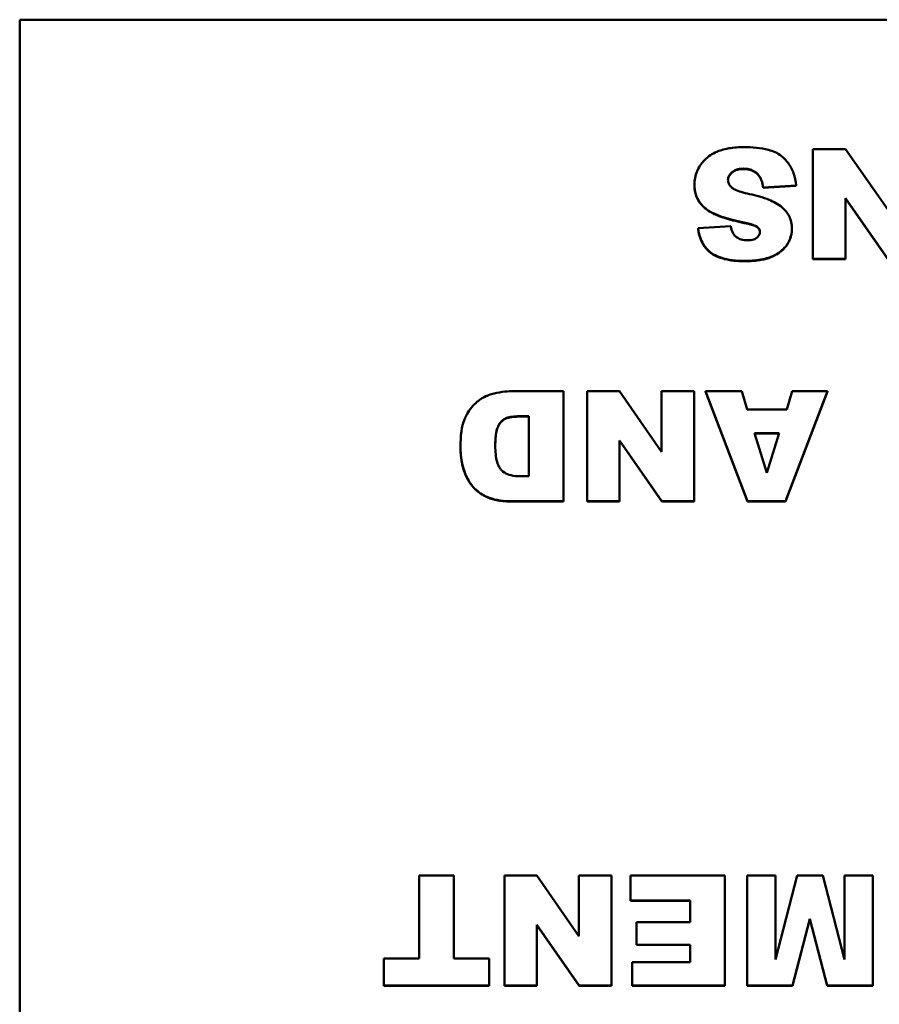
# Model space of a CAD drawing. Header units: inches. Extents: x -32 to 29.2, y -14.4 to 22.6.
# Tile 255 of 256: x -3.3 to -2.4, y 16.2 to 17.2. Entities that reach past the tile are written whole.
import ezdxf

# ---------------------------------------------------------------- set-up
doc = ezdxf.new("R2010")
doc.units = ezdxf.units.IN
doc.header["$MEASUREMENT"] = 0
doc.layers.add('Visible (ANSI)', color=7, linetype='Continuous', lineweight=50)
doc.layers.add('Visible Narrow (ANSI)', color=7, linetype='Continuous', lineweight=35)

msp = doc.modelspace()

# ---------------------------------------------------------------- linework, layer by layer
at = {"layer": 'Visible (ANSI)'}
for p, q in [((-3.2754, 17.2112), (0.7246, 17.2112)), ((-3.2754, 15.2476), (-3.2754, 17.2112)), ((-2.3902, 17.0726), (-2.4252, 17.0726)), ((-2.4252, 17.0726), (-2.4252, 16.9548)), ((-2.3451, 17.0078), (-2.3902, 17.0726)), ((-2.4833, 17.044), (-2.4833, 17.0444)), ((-2.5523, 17.0339), (-2.5523, 17.0343)), ((-2.4786, 17.0315), (-2.4433, 17.0336)), ((-2.4433, 17.0333), (-2.4786, 17.0311)), ((-2.4786, 17.0311), (-2.4786, 17.0315)), ((-2.4433, 17.0333), (-2.4433, 17.0336)), ((-2.3902, 17.02), (-2.3449, 16.9548)), ((-2.3902, 16.9548), (-2.3902, 17.02)), ((-2.3449, 16.9544), (-2.3902, 17.0196)), ((-2.5134, 16.99), (-2.5484, 16.9879)), ((-2.4974, 16.993), (-2.4974, 16.9934)), ((-2.4849, 16.9887), (-2.4849, 16.9891)), ((-2.5484, 16.9876), (-2.5484, 16.9879)), ((-2.4478, 16.9869), (-2.4478, 16.9873)), ((-2.4252, 16.9548), (-2.3902, 16.9548)), ((-2.4252, 16.9544), (-2.4252, 16.9548)), ((-2.3902, 16.9544), (-2.4252, 16.9544)), ((-2.3902, 16.9544), (-2.3902, 16.9548)), ((-2.6926, 16.813), (-2.7477, 16.813)), ((-2.6926, 16.6952), (-2.6926, 16.813)), ((-2.6324, 16.813), (-2.6674, 16.813)), ((-2.6674, 16.813), (-2.6674, 16.6952)), ((-2.5874, 16.7482), (-2.6324, 16.813)), ((-2.5525, 16.813), (-2.5874, 16.813)), ((-2.5874, 16.813), (-2.5874, 16.7482)), ((-2.5525, 16.6952), (-2.5525, 16.813)), ((-2.5016, 16.813), (-2.5404, 16.813)), ((-2.5404, 16.813), (-2.4953, 16.6952)), ((-2.5404, 16.8127), (-2.5404, 16.813)), ((-2.4953, 16.6949), (-2.5404, 16.8127)), ((-2.4956, 16.7935), (-2.5016, 16.813)), ((-2.4548, 16.6952), (-2.4096, 16.813)), ((-2.4096, 16.8127), (-2.4548, 16.6949)), ((-2.4475, 16.813), (-2.4534, 16.7935)), ((-2.4096, 16.813), (-2.4475, 16.813)), ((-2.4096, 16.8127), (-2.4096, 16.813)), ((-2.4534, 16.7935), (-2.4956, 16.7935)), ((-2.7388, 16.7863), (-2.7297, 16.7863)), ((-2.7297, 16.7859), (-2.7388, 16.7859)), ((-2.7297, 16.7863), (-2.7297, 16.7219)), ((-2.4878, 16.768), (-2.4615, 16.768)), ((-2.4747, 16.7257), (-2.4878, 16.768)), ((-2.4616, 16.7677), (-2.4877, 16.7677)), ((-2.4615, 16.768), (-2.4747, 16.7257)), ((-2.6324, 16.7604), (-2.5871, 16.6952)), ((-2.6324, 16.6952), (-2.6324, 16.7604)), ((-2.5871, 16.6949), (-2.6324, 16.7601)), ((-2.803, 16.7534), (-2.803, 16.7537)), ((-2.7297, 16.7219), (-2.7389, 16.7219)), ((-2.7477, 16.6952), (-2.6926, 16.6952)), ((-2.6926, 16.6949), (-2.7477, 16.6949)), ((-2.6926, 16.6949), (-2.6926, 16.6952)), ((-2.6674, 16.6952), (-2.6324, 16.6952)), ((-2.6674, 16.6949), (-2.6674, 16.6952)), ((-2.6324, 16.6949), (-2.6674, 16.6949)), ((-2.6324, 16.6949), (-2.6324, 16.6952)), ((-2.5871, 16.6952), (-2.5525, 16.6952)), ((-2.5871, 16.6949), (-2.5871, 16.6952)), ((-2.5525, 16.6949), (-2.5871, 16.6949)), ((-2.5525, 16.6949), (-2.5525, 16.6952)), ((-2.4953, 16.6952), (-2.4548, 16.6952)), ((-2.4953, 16.6949), (-2.4953, 16.6952)), ((-2.4548, 16.6949), (-2.4953, 16.6949)), ((-2.4548, 16.6949), (-2.4548, 16.6952)), ((-2.8101, 16.2939), (-2.8471, 16.2939)), ((-2.8471, 16.2939), (-2.8471, 16.2052)), ((-2.8101, 16.2052), (-2.8101, 16.2939)), ((-2.721, 16.2939), (-2.756, 16.2939)), ((-2.756, 16.2939), (-2.756, 16.176)), ((-2.676, 16.229), (-2.721, 16.2939)), ((-2.6411, 16.2939), (-2.676, 16.2939)), ((-2.676, 16.2939), (-2.676, 16.229)), ((-2.6411, 16.176), (-2.6411, 16.2939)), ((-2.5197, 16.2939), (-2.6209, 16.2939)), ((-2.6209, 16.2939), (-2.6209, 16.2672)), ((-2.5197, 16.176), (-2.5197, 16.2939)), ((-2.4655, 16.2939), (-2.4959, 16.2939)), ((-2.4959, 16.2939), (-2.4959, 16.176)), ((-2.4422, 16.2939), (-2.4655, 16.2039)), ((-2.4655, 16.2039), (-2.4655, 16.2939)), ((-2.4147, 16.2939), (-2.4422, 16.2939)), ((-2.3914, 16.2039), (-2.4147, 16.2939)), ((-2.361, 16.2939), (-2.3914, 16.2939)), ((-2.3914, 16.2939), (-2.3914, 16.2039)), ((-2.361, 16.176), (-2.361, 16.2939)), ((-2.6209, 16.2672), (-2.5569, 16.2672)), ((-2.6209, 16.2668), (-2.6209, 16.2672)), ((-2.5569, 16.2668), (-2.6209, 16.2668)), ((-2.5569, 16.2672), (-2.5569, 16.244)), ((-2.721, 16.2412), (-2.6757, 16.176)), ((-2.721, 16.176), (-2.721, 16.2412)), ((-2.6757, 16.1757), (-2.721, 16.2409)), ((-2.5569, 16.244), (-2.6145, 16.244)), ((-2.6145, 16.244), (-2.6145, 16.2199)), ((-2.4472, 16.176), (-2.4286, 16.2477)), ((-2.4286, 16.2473), (-2.4472, 16.1757)), ((-2.4286, 16.2477), (-2.4099, 16.176)), ((-2.4286, 16.2473), (-2.4286, 16.2477)), ((-2.4099, 16.1757), (-2.4286, 16.2473)), ((-2.6145, 16.2199), (-2.5569, 16.2199)), ((-2.6145, 16.2196), (-2.6145, 16.2199)), ((-2.5569, 16.2196), (-2.6145, 16.2196)), ((-2.5569, 16.2199), (-2.5569, 16.2012)), ((-2.885, 16.2052), (-2.885, 16.176)), ((-2.8471, 16.2052), (-2.885, 16.2052)), ((-2.7722, 16.2052), (-2.8101, 16.2052)), ((-2.7722, 16.176), (-2.7722, 16.2052)), ((-2.619, 16.2012), (-2.619, 16.176)), ((-2.5569, 16.2012), (-2.619, 16.2012)), ((-2.885, 16.176), (-2.7722, 16.176)), ((-2.885, 16.1757), (-2.885, 16.176)), ((-2.7722, 16.1757), (-2.885, 16.1757)), ((-2.7722, 16.1757), (-2.7722, 16.176)), ((-2.756, 16.176), (-2.721, 16.176)), ((-2.756, 16.1757), (-2.756, 16.176)), ((-2.721, 16.1757), (-2.756, 16.1757)), ((-2.721, 16.1757), (-2.721, 16.176)), ((-2.6757, 16.176), (-2.6411, 16.176)), ((-2.6757, 16.1757), (-2.6757, 16.176)), ((-2.6411, 16.1757), (-2.6757, 16.1757)), ((-2.6411, 16.1757), (-2.6411, 16.176)), ((-2.619, 16.176), (-2.5197, 16.176)), ((-2.619, 16.1757), (-2.619, 16.176)), ((-2.5197, 16.1757), (-2.619, 16.1757)), ((-2.5197, 16.1757), (-2.5197, 16.176)), ((-2.4959, 16.176), (-2.4472, 16.176)), ((-2.4959, 16.1757), (-2.4959, 16.176)), ((-2.4472, 16.1757), (-2.4959, 16.1757)), ((-2.4472, 16.1757), (-2.4472, 16.176)), ((-2.4099, 16.176), (-2.361, 16.176)), ((-2.4099, 16.1757), (-2.4099, 16.176)), ((-2.361, 16.1757), (-2.4099, 16.1757)), ((-2.361, 16.1757), (-2.361, 16.176))]:
    msp.add_line(p, q, dxfattribs=at)
for points, degree, knots in [([(-2.4991, 17.0747), (-2.5045, 17.0747), (-2.51, 17.0743), (-2.5217, 17.0723), (-2.5259, 17.0707), (-2.5331, 17.0675), (-2.5374, 17.0647), (-2.5455, 17.0568), (-2.548, 17.0521), (-2.5514, 17.0442), (-2.5523, 17.0393), (-2.5523, 17.0343)], 3, [-0.1116521, -0.1116521, -0.1116521, -0.1116521, -0.1016227, -0.1016227, -0.0895655, -0.0895655, -0.0666991, -0.0666991, -0.0389809, -0.0389809, 0, 0, 0, 0]), ([(-2.4433, 17.0336), (-2.4437, 17.0381), (-2.4445, 17.0424), (-2.4474, 17.0506), (-2.4494, 17.0543), (-2.4532, 17.0594), (-2.4556, 17.0626), (-2.4633, 17.0684), (-2.4681, 17.0704), (-2.4812, 17.074), (-2.4905, 17.0747), (-2.4991, 17.0747)], 3, [-0.2792457, -0.2792457, -0.2792457, -0.2792457, -0.2067611, -0.2067611, -0.1382631, -0.1382631, -0.1032784, -0.1032784, -0.0650505, -0.0650505, 0, 0, 0, 0]), ([(-2.5163, 17.0394), (-2.5163, 17.0401), (-2.5162, 17.0409), (-2.5159, 17.0423), (-2.5157, 17.043), (-2.5147, 17.045), (-2.5137, 17.0463), (-2.5114, 17.0484), (-2.5099, 17.0495), (-2.5053, 17.0512), (-2.5025, 17.0516), (-2.4998, 17.0516)], 3, [-0.0719674, -0.0719674, -0.0719674, -0.0719674, -0.06379806, -0.06379806, -0.05568408, -0.05568408, -0.03812483, -0.03812483, -0.02053126, -0.02053126, 0, 0, 0, 0]), ([(-2.4998, 17.0512), (-2.5076, 17.0512), (-2.5162, 17.0439), (-2.5163, 17.0392)], 2, [0, 0, 0, 1, 1.97973, 1.97973, 1.97973]), ([(-2.4998, 17.0516), (-2.4978, 17.0516), (-2.4958, 17.0514), (-2.4921, 17.0505), (-2.4904, 17.0499), (-2.4866, 17.0479), (-2.4848, 17.0463), (-2.4833, 17.0444)], 3, [-0.04785209, -0.04785209, -0.04785209, -0.04785209, -0.0326965, -0.0326965, -0.01886617, -0.01886617, 0, 0, 0, 0]), ([(-2.4833, 17.0444), (-2.482, 17.0428), (-2.4811, 17.0409), (-2.4795, 17.0366), (-2.479, 17.034), (-2.4786, 17.0315)], 3, [-0.03547416, -0.03547416, -0.03547416, -0.03547416, -0.01963103, -0.01963103, 0, 0, 0, 0]), ([(-2.5523, 17.0343), (-2.5523, 17.0308), (-2.5519, 17.0274), (-2.5499, 17.0212), (-2.5484, 17.018), (-2.5435, 17.0113), (-2.5399, 17.0083), (-2.5309, 17.0028), (-2.5218, 16.9986), (-2.4974, 16.9934)], 3, [-0.5995832, -0.5995832, -0.5995832, -0.5995832, -0.4581175, -0.4581175, -0.3374607, -0.3374607, -0.1905298, -0.1905298, 0, 0, 0, 0]), ([(-2.5121, 17.0313), (-2.5129, 17.0319), (-2.5136, 17.0326), (-2.5147, 17.0341), (-2.5152, 17.0349), (-2.516, 17.0369), (-2.5163, 17.0381), (-2.5163, 17.0394)], 3, [-0.02452063, -0.02452063, -0.02452063, -0.02452063, -0.01688069, -0.01688069, -0.00993742, -0.00993742, 0, 0, 0, 0]), ([(-2.4932, 17.0243), (-2.4997, 17.0258), (-2.5053, 17.0274), (-2.5102, 17.0298), (-2.5113, 17.0305), (-2.5121, 17.0313)], 3, [-0.03678535, -0.03678535, -0.03678535, -0.03678535, -0.00878684, -0.00878684, 0, 0, 0, 0]), ([(-2.4583, 17.01), (-2.4623, 17.0135), (-2.4674, 17.0161), (-2.4788, 17.0208), (-2.4862, 17.0228), (-2.4932, 17.0243)], 3, [-0.09455123, -0.09455123, -0.09455123, -0.09455123, -0.05439136, -0.05439136, 0, 0, 0, 0]), ([(-2.4478, 16.9873), (-2.4478, 16.9897), (-2.448, 16.992), (-2.4491, 16.9966), (-2.4498, 16.9987), (-2.4527, 17.0044), (-2.4552, 17.0074), (-2.4583, 17.01)], 3, [-0.06735087, -0.06735087, -0.06735087, -0.06735087, -0.04875334, -0.04875334, -0.03105094, -0.03105094, 0, 0, 0, 0]), ([(-2.4952, 16.9748), (-2.4975, 16.9748), (-2.4999, 16.975), (-2.5039, 16.9762), (-2.5056, 16.977), (-2.5081, 16.9789), (-2.5095, 16.9801), (-2.5121, 16.9845), (-2.5129, 16.9873), (-2.5134, 16.99)], 3, [-0.09840579, -0.09840579, -0.09840579, -0.09840579, -0.0658385, -0.0658385, -0.0397251, -0.0397251, -0.02123876, -0.02123876, 0, 0, 0, 0]), ([(-2.4974, 16.9934), (-2.493, 16.9925), (-2.4893, 16.9915), (-2.4862, 16.99), (-2.4854, 16.9896), (-2.4849, 16.9891)], 3, [-0.02660079, -0.02660079, -0.02660079, -0.02660079, -0.00578557, -0.00578557, 0, 0, 0, 0]), ([(-2.4849, 16.9891), (-2.4844, 16.9886), (-2.4839, 16.9882), (-2.4831, 16.9872), (-2.4828, 16.9867), (-2.4822, 16.9855), (-2.4821, 16.9848), (-2.4821, 16.9841)], 3, [-0.01527857, -0.01527857, -0.01527857, -0.01527857, -0.01009745, -0.01009745, -0.00551869, -0.00551869, 0, 0, 0, 0]), ([(-2.5484, 16.9879), (-2.5477, 16.9825), (-2.5463, 16.9772), (-2.5419, 16.9688), (-2.5395, 16.9657), (-2.5341, 16.961), (-2.5302, 16.9583), (-2.5161, 16.9536), (-2.5072, 16.9528), (-2.4989, 16.9528)], 3, [-0.265126, -0.265126, -0.265126, -0.265126, -0.1774462, -0.1774462, -0.1131793, -0.1131793, -0.0632734, -0.0632734, 0, 0, 0, 0]), ([(-2.4989, 16.9528), (-2.4931, 16.9528), (-2.4871, 16.9531), (-2.4748, 16.9552), (-2.4708, 16.9568), (-2.4643, 16.9597), (-2.4605, 16.9621), (-2.4535, 16.9689), (-2.4514, 16.9727), (-2.4486, 16.9793), (-2.4478, 16.9832), (-2.4478, 16.9873)], 3, [-0.09735248, -0.09735248, -0.09735248, -0.09735248, -0.08733388, -0.08733388, -0.07554372, -0.07554372, -0.05557704, -0.05557704, -0.03149812, -0.03149812, 0, 0, 0, 0]), ([(-2.4821, 16.9841), (-2.4821, 16.9835), (-2.4822, 16.9828), (-2.4824, 16.9816), (-2.4826, 16.9811), (-2.4834, 16.9795), (-2.4841, 16.9786), (-2.4858, 16.9771), (-2.4869, 16.9763), (-2.4907, 16.975), (-2.493, 16.9748), (-2.4952, 16.9748)], 3, [-0.06266337, -0.06266337, -0.06266337, -0.06266337, -0.05428358, -0.05428358, -0.04620224, -0.04620224, -0.03049361, -0.03049361, -0.01657494, -0.01657494, 0, 0, 0, 0]), ([(-2.7697, 16.8099), (-2.7741, 16.8087), (-2.7781, 16.8068), (-2.7846, 16.8023), (-2.7885, 16.7991), (-2.796, 16.7892), (-2.798, 16.7846), (-2.8018, 16.7755), (-2.803, 16.7654), (-2.803, 16.7537)], 3, [-0.1581674, -0.1581674, -0.1581674, -0.1581674, -0.132027, -0.132027, -0.1115569, -0.1115569, -0.0901642, -0.0901642, 0, 0, 0, 0]), ([(-2.7477, 16.813), (-2.7512, 16.813), (-2.7547, 16.8128), (-2.7621, 16.8117), (-2.7659, 16.8109), (-2.7697, 16.8099)], 3, [-0.05661652, -0.05661652, -0.05661652, -0.05661652, -0.02996218, -0.02996218, 0, 0, 0, 0]), ([(-2.7657, 16.7544), (-2.7657, 16.759), (-2.7655, 16.7643), (-2.7642, 16.7714), (-2.7634, 16.7745), (-2.7605, 16.7793), (-2.7592, 16.7809), (-2.7558, 16.7836), (-2.754, 16.7844), (-2.7487, 16.7859), (-2.7439, 16.7863), (-2.7388, 16.7863)], 3, [-0.146535, -0.146535, -0.146535, -0.146535, -0.0984147, -0.0984147, -0.0714888, -0.0714888, -0.056406, -0.056406, -0.0389606, -0.0389606, 0, 0, 0, 0]), ([(-2.7388, 16.7859), (-2.7503, 16.7859), (-2.7602, 16.7808), (-2.7657, 16.7683), (-2.7657, 16.7542)], 2, [0, 0, 0, 1, 2, 2.992859, 2.992859, 2.992859]), ([(-2.803, 16.7537), (-2.803, 16.7475), (-2.8024, 16.7413), (-2.7996, 16.7281), (-2.7975, 16.7229), (-2.7928, 16.7146), (-2.7896, 16.7102), (-2.7802, 16.7023), (-2.7754, 16.7001), (-2.765, 16.6962), (-2.7564, 16.6952), (-2.7477, 16.6952)], 3, [-0.176752, -0.176752, -0.176752, -0.176752, -0.15182, -0.15182, -0.1230042, -0.1230042, -0.094791, -0.094791, -0.066221, -0.066221, 0, 0, 0, 0]), ([(-2.7389, 16.7219), (-2.7422, 16.7219), (-2.7456, 16.7222), (-2.7513, 16.7235), (-2.7538, 16.7244), (-2.7583, 16.7273), (-2.7596, 16.7289), (-2.762, 16.7321), (-2.7631, 16.7348), (-2.7652, 16.7425), (-2.7657, 16.7485), (-2.7657, 16.7544)], 3, [-0.1002979, -0.1002979, -0.1002979, -0.1002979, -0.0889751, -0.0889751, -0.0799888, -0.0799888, -0.0703121, -0.0703121, -0.0458612, -0.0458612, 0, 0, 0, 0])]:
    msp.add_open_spline(points, degree=degree, knots=knots, dxfattribs=at)
for points in [[(-2.4833, 17.044), (-2.489, 17.0512), (-2.4998, 17.0512)], [(-2.4786, 17.0311), (-2.4798, 17.0396), (-2.4833, 17.044)], [(-2.4974, 16.993), (-2.5217, 16.9982), (-2.5427, 17.0088), (-2.5523, 17.0243), (-2.5523, 17.0339)], [(-2.4849, 16.9887), (-2.4875, 16.9911), (-2.4974, 16.993)], [(-2.4821, 16.9839), (-2.4822, 16.9865), (-2.4849, 16.9887)], [(-2.4989, 16.9524), (-2.522, 16.9524), (-2.5461, 16.9692), (-2.5484, 16.9876)], [(-2.4478, 16.9869), (-2.4478, 16.9778), (-2.4585, 16.9617), (-2.4801, 16.9524), (-2.4989, 16.9524)], [(-2.7477, 16.6949), (-2.764, 16.6949), (-2.7841, 16.7036), (-2.7971, 16.7198), (-2.803, 16.7413), (-2.803, 16.7534)]]:
    msp.add_open_spline(points, degree=2, dxfattribs=at)
at = {"layer": 'Visible Narrow (ANSI)'}
for p, q in [((-2.4998, 17.0512), (-2.4998, 17.0516)), ((-2.4989, 16.9524), (-2.4989, 16.9528)), ((-2.7388, 16.7859), (-2.7388, 16.7863)), ((-2.7477, 16.6949), (-2.7477, 16.6952))]:
    msp.add_line(p, q, dxfattribs=at)

doc.saveas('drawing.dxf')
